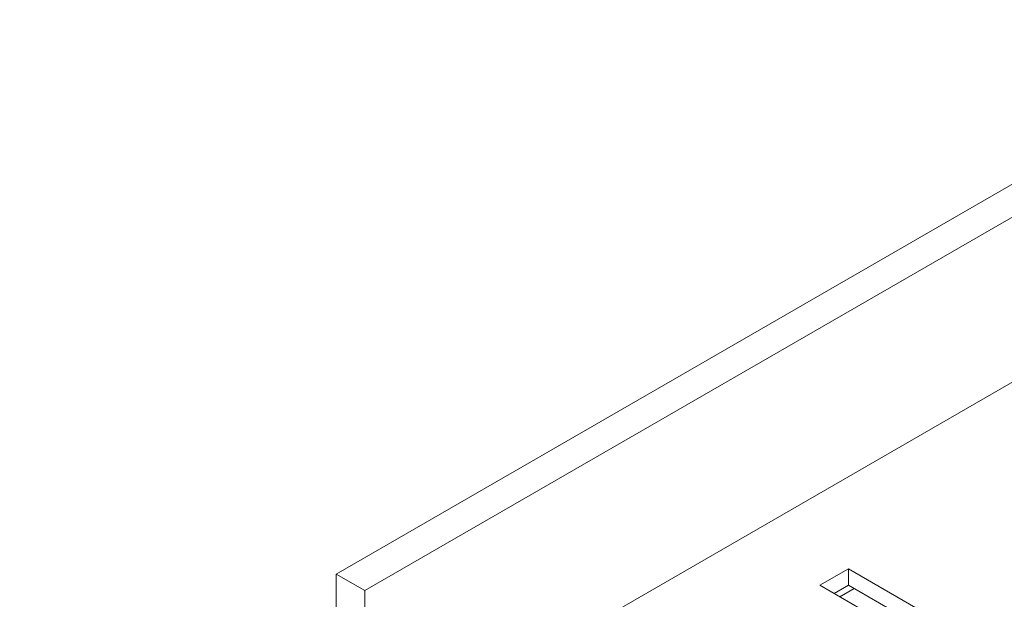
# Model space of a CAD drawing. Header units: millimetres. Extents: x 22 to 278, y 61 to 167.
# Tile 81 of 148: x 180 to 205, y 132 to 146. Entities that reach past the tile are written whole.
import ezdxf

# ---------------------------------------------------------------- set-up
doc = ezdxf.new("R2010")
doc.units = ezdxf.units.MM
doc.layers.get('0').update_dxf_attribs({"lineweight": 15})

msp = doc.modelspace()

# ---------------------------------------------------------------- linework, layer by layer
for p, q in [((211.9715, 146.0804), (188.1951, 132.3545)), ((212.6787, 145.6722), (188.9022, 131.9463)), ((212.3251, 141.3854), (180.3639, 122.9346)), ((188.1951, 132.3545), (188.9022, 131.9463)), ((188.1951, 132.3545), (188.1951, 130.3132)), ((200.87, 132.4866), (200.1629, 132.0783)), ((205.4662, 129.8332), (200.87, 132.4866)), ((200.87, 132.0783), (200.87, 132.4866)), ((200.1629, 132.0783), (204.7591, 129.425)), ((200.87, 132.0783), (200.5165, 131.8742)), ((205.1126, 129.6291), (200.87, 132.0783)), ((188.9022, 129.905), (188.9022, 131.9463)), ((201.0115, 131.9966), (200.658, 131.7925))]:
    msp.add_line(p, q)

doc.saveas('drawing.dxf')
